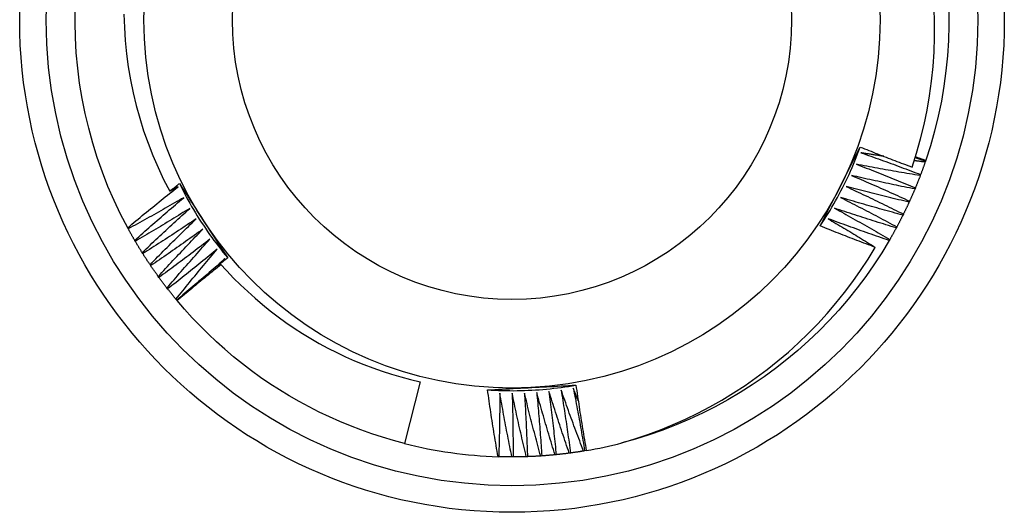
# Model space of a CAD drawing. Header units: inches. Extents: x 15 to 368, y 32 to 178.
# Tile 12 of 84: x 134.347 to 134.697, y 119.478 to 119.653. Entities that reach past the tile are written whole.
import ezdxf

# ---------------------------------------------------------------- set-up
doc = ezdxf.new("R2010")
doc.units = ezdxf.units.IN
doc.header["$MEASUREMENT"] = 0
doc.layers.add('Visible Edges(ANSI)', color=7, linetype='Continuous', lineweight=25)
doc.layers.add('Visible Tangent Edges(ANSI)', color=7, linetype='Continuous', lineweight=25)

msp = doc.modelspace()

# ---------------------------------------------------------------- linework, layer by layer
at = {"layer": 'Visible Edges(ANSI)'}
for p, q in [((134.66943, 119.60252), (134.66929, 119.60213)), ((134.66951, 119.60276), (134.66943, 119.60252)), ((134.66769, 119.5977), (134.66755, 119.59732)), ((134.6658, 119.59294), (134.66564, 119.59257)), ((134.66375, 119.58825), (134.66358, 119.58788)), ((134.66155, 119.58363), (134.66137, 119.58326)), ((134.6592, 119.57908), (134.65901, 119.57872)), ((134.38569, 119.57841), (134.38549, 119.57877)), ((134.38821, 119.57395), (134.388, 119.5743)), ((134.6567, 119.57462), (134.6565, 119.57426)), ((134.39087, 119.56958), (134.39066, 119.56993)), ((134.39368, 119.5653), (134.39345, 119.56564)), ((134.41797, 119.56507), (134.41857, 119.56583)), ((134.41918, 119.56659), (134.42012, 119.56779)), ((134.39663, 119.56112), (134.39639, 119.56145)), ((134.39972, 119.55703), (134.39947, 119.55736)), ((134.40293, 119.55305), (134.40267, 119.55337)), ((134.4031, 119.55285), (134.40293, 119.55305)), ((134.48954, 119.52399), (134.48397, 119.50205)), ((134.54306, 119.49866), (134.54265, 119.49861)), ((134.54812, 119.49943), (134.54772, 119.49936)), ((134.54871, 119.49953), (134.54812, 119.49943)), ((134.51753, 119.49734), (134.51729, 119.49734)), ((134.52265, 119.49727), (134.52224, 119.49726)), ((134.52776, 119.49736), (134.52735, 119.49735)), ((134.53288, 119.49763), (134.53247, 119.4976)), ((134.53798, 119.49806), (134.53757, 119.49802))]:
    msp.add_line(p, q, dxfattribs=at)
at = {"layer": 'Visible Edges(ANSI)', "flags": 128}
for points in [[(134.38549, 119.57877), (134.38298, 119.5836), (134.38065, 119.58851), (134.37849, 119.59351), (134.3765, 119.59857), (134.37469, 119.60371), (134.37307, 119.6089), (134.37162, 119.61415), (134.37036, 119.61944), (134.36929, 119.62478), (134.3684, 119.63015), (134.36771, 119.63554), (134.3672, 119.64096), (134.36688, 119.64639), (134.36675, 119.65183), (134.36681, 119.65728)], [(134.66466, 119.60037), (134.66625, 119.60534), (134.66767, 119.61037), (134.66892, 119.61546), (134.66999, 119.62058), (134.67088, 119.62573), (134.67159, 119.63091), (134.67212, 119.6361), (134.67248, 119.6413), (134.67265, 119.64651), (134.67264, 119.65173), (134.67245, 119.65694)], [(134.67773, 119.65628), (134.67776, 119.65084), (134.6776, 119.6454), (134.67724, 119.63997), (134.6767, 119.63455), (134.67597, 119.62916), (134.67505, 119.6238), (134.67394, 119.61847), (134.67265, 119.61318), (134.67117, 119.60794), (134.66951, 119.60276)], [(134.38417, 119.65471), (134.38432, 119.65002), (134.38462, 119.64534), (134.38509, 119.64067), (134.38571, 119.63601), (134.3865, 119.63138), (134.38744, 119.62679), (134.38853, 119.62223), (134.38978, 119.61772), (134.39118, 119.61326), (134.39274, 119.60884), (134.39444, 119.60448), (134.3963, 119.60018), (134.3983, 119.59595), (134.40045, 119.59178)], [(134.63193, 119.57941), (134.63252, 119.58058), (134.63311, 119.58175), (134.6337, 119.58292), (134.6343, 119.58408), (134.63489, 119.58525), (134.63548, 119.58642), (134.63608, 119.58759), (134.63667, 119.58876), (134.63727, 119.58993), (134.63786, 119.59111), (134.63846, 119.59228), (134.63906, 119.59345), (134.63966, 119.59463), (134.64025, 119.5958), (134.64085, 119.59697), (134.64144, 119.59814), (134.64204, 119.59931), (134.64263, 119.60048), (134.64323, 119.60165), (134.64382, 119.60282), (134.64441, 119.60399), (134.64501, 119.60516), (134.6456, 119.60633), (134.64619, 119.60749)], [(134.63193, 119.57941), (134.63265, 119.58051), (134.63337, 119.58161), (134.63407, 119.58273), (134.63477, 119.58384), (134.63545, 119.58497), (134.63612, 119.5861), (134.63678, 119.58724), (134.63742, 119.58838), (134.63806, 119.58954), (134.63869, 119.59069), (134.6393, 119.59186), (134.6399, 119.59303), (134.64049, 119.5942), (134.64107, 119.59538), (134.64163, 119.59657), (134.64219, 119.59776), (134.64273, 119.59896), (134.64326, 119.60017), (134.64378, 119.60138), (134.64429, 119.60259), (134.64478, 119.60381), (134.64526, 119.60503), (134.64573, 119.60626), (134.64619, 119.60749)], [(134.64619, 119.60749), (134.64696, 119.60719), (134.64772, 119.60688), (134.64849, 119.60658), (134.64926, 119.60627), (134.65002, 119.60597), (134.65079, 119.60567), (134.65156, 119.60536), (134.65233, 119.60506), (134.65309, 119.60476), (134.65386, 119.60446), (134.65463, 119.60417), (134.6554, 119.60387), (134.65617, 119.60357), (134.65694, 119.60328), (134.65771, 119.60298), (134.65848, 119.60269), (134.65925, 119.60239), (134.66002, 119.6021), (134.6608, 119.60181), (134.66157, 119.60152), (134.66234, 119.60123), (134.66311, 119.60094), (134.66388, 119.60065), (134.66466, 119.60037)], [(134.64642, 119.60545), (134.64731, 119.60514), (134.6482, 119.60483), (134.64909, 119.60452), (134.64998, 119.60421), (134.65087, 119.60389), (134.65176, 119.60358), (134.65265, 119.60326), (134.65354, 119.60294), (134.65442, 119.60262), (134.65531, 119.6023), (134.6562, 119.60198), (134.65709, 119.60166), (134.65797, 119.60134), (134.65886, 119.60101), (134.65974, 119.60068), (134.66063, 119.60036), (134.66151, 119.60003), (134.6624, 119.5997), (134.66328, 119.59937), (134.66416, 119.59904), (134.66505, 119.59871), (134.66593, 119.59837), (134.66681, 119.59804), (134.66769, 119.5977)], [(134.65457, 119.60419), (134.65423, 119.60424), (134.65389, 119.60429), (134.65356, 119.60434), (134.65322, 119.60439), (134.65288, 119.60444), (134.65254, 119.6045), (134.6522, 119.60455), (134.65186, 119.6046), (134.65152, 119.60465), (134.65118, 119.6047), (134.65084, 119.60476), (134.6505, 119.60481), (134.65016, 119.60486), (134.64982, 119.60492), (134.64948, 119.60497), (134.64914, 119.60502), (134.6488, 119.60508), (134.64846, 119.60513), (134.64812, 119.60518), (134.64778, 119.60524), (134.64744, 119.60529), (134.6471, 119.60535), (134.64676, 119.6054), (134.64642, 119.60545)], [(134.66577, 119.60377), (134.66592, 119.60372), (134.66607, 119.60366), (134.66622, 119.60361), (134.66638, 119.60356), (134.66653, 119.60351), (134.66668, 119.60346), (134.66683, 119.6034), (134.66699, 119.60335), (134.66714, 119.6033), (134.66729, 119.60325), (134.66745, 119.6032), (134.6676, 119.60314), (134.66775, 119.60309), (134.6679, 119.60304), (134.66806, 119.60299), (134.66821, 119.60294), (134.66836, 119.60288), (134.66851, 119.60283), (134.66867, 119.60278), (134.66882, 119.60273), (134.66897, 119.60267), (134.66912, 119.60262), (134.66927, 119.60257), (134.66943, 119.60252)], [(134.66584, 119.60401), (134.66599, 119.60396), (134.66615, 119.6039), (134.6663, 119.60385), (134.66645, 119.6038), (134.66661, 119.60375), (134.66676, 119.60369), (134.66691, 119.60364), (134.66706, 119.60359), (134.66722, 119.60354), (134.66737, 119.60349), (134.66752, 119.60343), (134.66768, 119.60338), (134.66783, 119.60333), (134.66798, 119.60328), (134.66813, 119.60323), (134.66829, 119.60318), (134.66844, 119.60312), (134.66859, 119.60307), (134.66875, 119.60302), (134.6689, 119.60297), (134.66905, 119.60292), (134.6692, 119.60287), (134.66936, 119.60281), (134.66951, 119.60276)], [(134.6448, 119.60139), (134.64568, 119.60105), (134.64656, 119.60071), (134.64744, 119.60037), (134.64832, 119.60003), (134.64919, 119.59969), (134.65007, 119.59934), (134.65095, 119.599), (134.65183, 119.59865), (134.6527, 119.5983), (134.65358, 119.59795), (134.65445, 119.5976), (134.65533, 119.59725), (134.6562, 119.5969), (134.65708, 119.59654), (134.65795, 119.59619), (134.65883, 119.59583), (134.6597, 119.59547), (134.66057, 119.59512), (134.66145, 119.59476), (134.66232, 119.5944), (134.66319, 119.59404), (134.66406, 119.59367), (134.66493, 119.59331), (134.6658, 119.59294)], [(134.66755, 119.59732), (134.6666, 119.59747), (134.66565, 119.59763), (134.6647, 119.59779), (134.66375, 119.59795), (134.6628, 119.59811), (134.66185, 119.59827), (134.6609, 119.59843), (134.65995, 119.5986), (134.659, 119.59876), (134.65806, 119.59893), (134.65711, 119.5991), (134.65616, 119.59927), (134.65521, 119.59944), (134.65426, 119.59961), (134.65332, 119.59978), (134.65237, 119.59996), (134.65142, 119.60013), (134.65048, 119.60031), (134.64953, 119.60049), (134.64858, 119.60067), (134.64764, 119.60085), (134.64669, 119.60103), (134.64574, 119.60121), (134.6448, 119.60139)], [(134.66929, 119.60213), (134.66913, 119.60215), (134.66897, 119.60217), (134.66881, 119.60219), (134.66865, 119.60221), (134.66848, 119.60224), (134.66832, 119.60226), (134.66816, 119.60228), (134.668, 119.6023), (134.66784, 119.60232), (134.66768, 119.60234), (134.66751, 119.60236), (134.66735, 119.60238), (134.66719, 119.60241), (134.66703, 119.60243), (134.66687, 119.60245), (134.6667, 119.60247), (134.66654, 119.60249), (134.66638, 119.60251), (134.66622, 119.60254), (134.66606, 119.60256), (134.6659, 119.60258), (134.66573, 119.6026), (134.66557, 119.60262), (134.66541, 119.60264)], [(134.66929, 119.60213), (134.66923, 119.60194), (134.66917, 119.60176), (134.6691, 119.60157), (134.66904, 119.60139), (134.66897, 119.6012), (134.66891, 119.60102), (134.66884, 119.60083), (134.66878, 119.60065), (134.66871, 119.60046), (134.66864, 119.60028), (134.66858, 119.60009), (134.66851, 119.59991), (134.66844, 119.59972), (134.66838, 119.59954), (134.66831, 119.59936), (134.66824, 119.59917), (134.66817, 119.59899), (134.66811, 119.5988), (134.66804, 119.59862), (134.66797, 119.59844), (134.6679, 119.59825), (134.66783, 119.59807), (134.66776, 119.59788), (134.66769, 119.5977)], [(134.64304, 119.59739), (134.64391, 119.59702), (134.64478, 119.59665), (134.64564, 119.59628), (134.64651, 119.59591), (134.64738, 119.59554), (134.64824, 119.59516), (134.64911, 119.59479), (134.64997, 119.59441), (134.65084, 119.59404), (134.6517, 119.59366), (134.65257, 119.59328), (134.65343, 119.5929), (134.65429, 119.59252), (134.65516, 119.59214), (134.65602, 119.59175), (134.65688, 119.59137), (134.65774, 119.59098), (134.6586, 119.5906), (134.65946, 119.59021), (134.66032, 119.58982), (134.66118, 119.58943), (134.66204, 119.58904), (134.6629, 119.58864), (134.66375, 119.58825)], [(134.66564, 119.59257), (134.6647, 119.59275), (134.66376, 119.59294), (134.66281, 119.59313), (134.66187, 119.59332), (134.66092, 119.59351), (134.65998, 119.59371), (134.65904, 119.5939), (134.6581, 119.5941), (134.65715, 119.59429), (134.65621, 119.59449), (134.65527, 119.59469), (134.65433, 119.59489), (134.65338, 119.59509), (134.65244, 119.5953), (134.6515, 119.5955), (134.65056, 119.5957), (134.64962, 119.59591), (134.64868, 119.59612), (134.64774, 119.59633), (134.6468, 119.59654), (134.64586, 119.59675), (134.64492, 119.59696), (134.64398, 119.59717), (134.64304, 119.59739)], [(134.66755, 119.59732), (134.66748, 119.59713), (134.66741, 119.59695), (134.66734, 119.59677), (134.66727, 119.59658), (134.66719, 119.5964), (134.66712, 119.59622), (134.66705, 119.59604), (134.66698, 119.59585), (134.66691, 119.59567), (134.66684, 119.59549), (134.66676, 119.59531), (134.66669, 119.59512), (134.66662, 119.59494), (134.66655, 119.59476), (134.66647, 119.59458), (134.6664, 119.5944), (134.66632, 119.59421), (134.66625, 119.59403), (134.66618, 119.59385), (134.6661, 119.59367), (134.66603, 119.59349), (134.66595, 119.59331), (134.66588, 119.59312), (134.6658, 119.59294)], [(134.38549, 119.57877), (134.38623, 119.57938), (134.38697, 119.58), (134.3877, 119.58062), (134.38844, 119.58123), (134.38919, 119.58185), (134.38993, 119.58246), (134.39067, 119.58308), (134.39141, 119.58369), (134.39216, 119.5843), (134.3929, 119.58491), (134.39365, 119.58552), (134.39439, 119.58613), (134.39514, 119.58674), (134.39589, 119.58734), (134.39664, 119.58795), (134.39739, 119.58855), (134.39814, 119.58916), (134.39889, 119.58976), (134.39964, 119.59036), (134.40039, 119.59096), (134.40115, 119.59156), (134.4019, 119.59216), (134.40266, 119.59276), (134.40341, 119.59336)], [(134.40045, 119.59178), (134.40059, 119.59189), (134.40074, 119.592), (134.40088, 119.59211), (134.40102, 119.59223), (134.40117, 119.59234), (134.40131, 119.59245), (134.40145, 119.59257), (134.4016, 119.59268), (134.40174, 119.59279), (134.40188, 119.59291), (134.40203, 119.59302), (134.40217, 119.59313), (134.40231, 119.59324), (134.40246, 119.59336), (134.4026, 119.59347), (134.40274, 119.59358), (134.40289, 119.5937), (134.40303, 119.59381), (134.40317, 119.59392), (134.40332, 119.59403), (134.40346, 119.59415), (134.40361, 119.59426), (134.40375, 119.59437), (134.40389, 119.59448)], [(134.40341, 119.59336), (134.40329, 119.59329), (134.40317, 119.59323), (134.40304, 119.59316), (134.40292, 119.59309), (134.4028, 119.59303), (134.40267, 119.59296), (134.40255, 119.5929), (134.40242, 119.59283), (134.4023, 119.59276), (134.40218, 119.5927), (134.40205, 119.59263), (134.40193, 119.59257), (134.40181, 119.5925), (134.40168, 119.59243), (134.40156, 119.59237), (134.40144, 119.5923), (134.40131, 119.59224), (134.40119, 119.59217), (134.40107, 119.5921), (134.40094, 119.59204), (134.40082, 119.59197), (134.4007, 119.59191), (134.40057, 119.59184), (134.40045, 119.59178)], [(134.40389, 119.59448), (134.40461, 119.59339), (134.40532, 119.59229), (134.40604, 119.5912), (134.40675, 119.5901), (134.40747, 119.589), (134.40818, 119.5879), (134.4089, 119.5868), (134.40962, 119.5857), (134.41033, 119.5846), (134.41105, 119.5835), (134.41177, 119.58239), (134.41249, 119.58129), (134.4132, 119.58018), (134.41392, 119.57908), (134.41464, 119.57798), (134.41536, 119.57688), (134.41607, 119.57578), (134.41679, 119.57468), (134.4175, 119.57358), (134.41822, 119.57248), (134.41893, 119.57138), (134.41965, 119.57028), (134.42037, 119.56919), (134.42108, 119.56809)], [(134.40389, 119.59448), (134.40448, 119.59331), (134.40508, 119.59214), (134.40569, 119.59097), (134.40631, 119.58981), (134.40694, 119.58866), (134.40759, 119.58751), (134.40825, 119.58637), (134.40891, 119.58524), (134.40959, 119.58411), (134.41028, 119.58299), (134.41098, 119.58188), (134.4117, 119.58077), (134.41242, 119.57967), (134.41315, 119.57858), (134.4139, 119.5775), (134.41466, 119.57642), (134.41542, 119.57535), (134.4162, 119.57429), (134.41699, 119.57324), (134.41779, 119.57219), (134.41859, 119.57116), (134.41941, 119.57013), (134.42024, 119.5691), (134.42108, 119.56809)], [(134.64115, 119.59344), (134.64201, 119.59305), (134.64286, 119.59265), (134.64372, 119.59225), (134.64457, 119.59185), (134.64543, 119.59145), (134.64628, 119.59105), (134.64713, 119.59065), (134.64798, 119.59024), (134.64884, 119.58984), (134.64969, 119.58943), (134.65054, 119.58902), (134.65139, 119.58861), (134.65224, 119.58821), (134.65309, 119.58779), (134.65394, 119.58738), (134.65479, 119.58697), (134.65563, 119.58656), (134.65648, 119.58614), (134.65733, 119.58573), (134.65817, 119.58531), (134.65902, 119.58489), (134.65986, 119.58447), (134.66071, 119.58405), (134.66155, 119.58363)], [(134.66358, 119.58788), (134.66265, 119.5881), (134.66171, 119.58832), (134.66077, 119.58854), (134.65984, 119.58876), (134.6589, 119.58898), (134.65796, 119.58921), (134.65703, 119.58943), (134.65609, 119.58966), (134.65516, 119.58989), (134.65422, 119.59011), (134.65328, 119.59034), (134.65235, 119.59058), (134.65142, 119.59081), (134.65048, 119.59104), (134.64955, 119.59128), (134.64861, 119.59151), (134.64768, 119.59175), (134.64675, 119.59199), (134.64581, 119.59223), (134.64488, 119.59247), (134.64395, 119.59271), (134.64302, 119.59295), (134.64208, 119.5932), (134.64115, 119.59344)], [(134.40543, 119.58948), (134.40462, 119.58901), (134.4038, 119.58853), (134.40298, 119.58806), (134.40217, 119.58759), (134.40135, 119.58712), (134.40053, 119.58666), (134.39971, 119.58619), (134.39889, 119.58572), (134.39807, 119.58526), (134.39725, 119.58479), (134.39642, 119.58433), (134.3956, 119.58387), (134.39478, 119.58341), (134.39396, 119.58295), (134.39313, 119.58249), (134.39231, 119.58203), (134.39148, 119.58157), (134.39065, 119.58112), (134.38983, 119.58066), (134.389, 119.58021), (134.38817, 119.57976), (134.38734, 119.57931), (134.38651, 119.57886), (134.38569, 119.57841)], [(134.388, 119.5743), (134.38872, 119.57495), (134.38943, 119.57559), (134.39015, 119.57623), (134.39087, 119.57687), (134.39159, 119.57751), (134.39231, 119.57815), (134.39303, 119.57878), (134.39376, 119.57942), (134.39448, 119.58006), (134.39521, 119.58069), (134.39593, 119.58132), (134.39666, 119.58196), (134.39738, 119.58259), (134.39811, 119.58322), (134.39884, 119.58385), (134.39957, 119.58448), (134.4003, 119.58511), (134.40103, 119.58573), (134.40176, 119.58636), (134.40249, 119.58699), (134.40323, 119.58761), (134.40396, 119.58824), (134.4047, 119.58886), (134.40543, 119.58948)], [(134.63913, 119.58956), (134.63998, 119.58914), (134.64082, 119.58871), (134.64166, 119.58829), (134.6425, 119.58786), (134.64334, 119.58743), (134.64418, 119.587), (134.64502, 119.58657), (134.64586, 119.58614), (134.6467, 119.5857), (134.64753, 119.58527), (134.64837, 119.58484), (134.64921, 119.5844), (134.65004, 119.58396), (134.65088, 119.58352), (134.65171, 119.58308), (134.65255, 119.58264), (134.65338, 119.5822), (134.65421, 119.58176), (134.65505, 119.58132), (134.65588, 119.58087), (134.65671, 119.58043), (134.65754, 119.57998), (134.65837, 119.57953), (134.6592, 119.57908)], [(134.66137, 119.58326), (134.66044, 119.58351), (134.65951, 119.58376), (134.65858, 119.58401), (134.65765, 119.58427), (134.65673, 119.58452), (134.6558, 119.58477), (134.65487, 119.58503), (134.65394, 119.58529), (134.65301, 119.58555), (134.65209, 119.58581), (134.65116, 119.58607), (134.65023, 119.58633), (134.64931, 119.58659), (134.64838, 119.58685), (134.64745, 119.58712), (134.64653, 119.58739), (134.6456, 119.58765), (134.64468, 119.58792), (134.64375, 119.58819), (134.64283, 119.58846), (134.6419, 119.58874), (134.64098, 119.58901), (134.64006, 119.58929), (134.63913, 119.58956)], [(134.66564, 119.59257), (134.66557, 119.59238), (134.66549, 119.5922), (134.66541, 119.59202), (134.66534, 119.59184), (134.66526, 119.59166), (134.66518, 119.59148), (134.66511, 119.5913), (134.66503, 119.59112), (134.66495, 119.59094), (134.66487, 119.59076), (134.66479, 119.59058), (134.66472, 119.5904), (134.66464, 119.59022), (134.66456, 119.59004), (134.66448, 119.58986), (134.6644, 119.58968), (134.66432, 119.5895), (134.66424, 119.58932), (134.66416, 119.58915), (134.66408, 119.58897), (134.664, 119.58879), (134.66392, 119.58861), (134.66384, 119.58843), (134.66375, 119.58825)], [(134.66358, 119.58788), (134.6635, 119.5877), (134.66342, 119.58752), (134.66334, 119.58734), (134.66325, 119.58717), (134.66317, 119.58699), (134.66309, 119.58681), (134.66301, 119.58663), (134.66292, 119.58646), (134.66284, 119.58628), (134.66275, 119.5861), (134.66267, 119.58592), (134.66259, 119.58575), (134.6625, 119.58557), (134.66242, 119.58539), (134.66233, 119.58522), (134.66225, 119.58504), (134.66216, 119.58486), (134.66207, 119.58469), (134.66199, 119.58451), (134.6619, 119.58433), (134.66182, 119.58416), (134.66173, 119.58398), (134.66164, 119.58381), (134.66155, 119.58363)], [(134.40758, 119.58567), (134.40678, 119.58517), (134.40598, 119.58467), (134.40518, 119.58417), (134.40438, 119.58368), (134.40357, 119.58318), (134.40277, 119.58269), (134.40197, 119.58219), (134.40116, 119.5817), (134.40036, 119.58121), (134.39955, 119.58072), (134.39875, 119.58023), (134.39794, 119.57974), (134.39713, 119.57925), (134.39632, 119.57876), (134.39551, 119.57828), (134.39471, 119.57779), (134.3939, 119.57731), (134.39308, 119.57683), (134.39227, 119.57634), (134.39146, 119.57586), (134.39065, 119.57538), (134.38984, 119.57491), (134.38902, 119.57443), (134.38821, 119.57395)], [(134.39066, 119.56993), (134.39135, 119.57059), (134.39205, 119.57126), (134.39274, 119.57192), (134.39344, 119.57259), (134.39414, 119.57325), (134.39484, 119.57391), (134.39554, 119.57457), (134.39624, 119.57523), (134.39694, 119.57589), (134.39765, 119.57655), (134.39835, 119.5772), (134.39906, 119.57786), (134.39976, 119.57852), (134.40047, 119.57917), (134.40117, 119.57982), (134.40188, 119.58048), (134.40259, 119.58113), (134.4033, 119.58178), (134.40401, 119.58243), (134.40472, 119.58308), (134.40544, 119.58373), (134.40615, 119.58438), (134.40686, 119.58502), (134.40758, 119.58567)], [(134.63699, 119.58575), (134.63782, 119.5853), (134.63865, 119.58484), (134.63947, 119.58439), (134.6403, 119.58394), (134.64112, 119.58348), (134.64195, 119.58302), (134.64277, 119.58256), (134.6436, 119.58211), (134.64442, 119.58165), (134.64524, 119.58118), (134.64607, 119.58072), (134.64689, 119.58026), (134.64771, 119.57979), (134.64853, 119.57933), (134.64935, 119.57886), (134.65017, 119.57839), (134.65099, 119.57793), (134.65181, 119.57746), (134.65262, 119.57698), (134.65344, 119.57651), (134.65426, 119.57604), (134.65507, 119.57557), (134.65589, 119.57509), (134.6567, 119.57462)], [(134.65901, 119.57872), (134.65809, 119.579), (134.65717, 119.57928), (134.65625, 119.57956), (134.65533, 119.57985), (134.65441, 119.58013), (134.65349, 119.58042), (134.65257, 119.5807), (134.65165, 119.58099), (134.65073, 119.58128), (134.64981, 119.58157), (134.64889, 119.58186), (134.64798, 119.58215), (134.64706, 119.58244), (134.64614, 119.58274), (134.64522, 119.58304), (134.64431, 119.58333), (134.64339, 119.58363), (134.64248, 119.58393), (134.64156, 119.58423), (134.64065, 119.58453), (134.63973, 119.58483), (134.63882, 119.58514), (134.6379, 119.58544), (134.63699, 119.58575)], [(134.66137, 119.58326), (134.66128, 119.58309), (134.6612, 119.58291), (134.66111, 119.58274), (134.66102, 119.58256), (134.66093, 119.58239), (134.66084, 119.58221), (134.66075, 119.58204), (134.66066, 119.58186), (134.66057, 119.58169), (134.66048, 119.58151), (134.66039, 119.58134), (134.6603, 119.58116), (134.66021, 119.58099), (134.66012, 119.58082), (134.66003, 119.58064), (134.65994, 119.58047), (134.65985, 119.58029), (134.65976, 119.58012), (134.65967, 119.57995), (134.65957, 119.57977), (134.65948, 119.5796), (134.65939, 119.57943), (134.6593, 119.57926), (134.6592, 119.57908)], [(134.40985, 119.58193), (134.40907, 119.58141), (134.40828, 119.58088), (134.4075, 119.58036), (134.40671, 119.57983), (134.40593, 119.57931), (134.40514, 119.57879), (134.40436, 119.57827), (134.40357, 119.57775), (134.40278, 119.57723), (134.40199, 119.57672), (134.4012, 119.5762), (134.40041, 119.57569), (134.39962, 119.57517), (134.39883, 119.57466), (134.39804, 119.57415), (134.39724, 119.57364), (134.39645, 119.57313), (134.39565, 119.57262), (134.39486, 119.57211), (134.39406, 119.5716), (134.39327, 119.57109), (134.39247, 119.57059), (134.39167, 119.57009), (134.39087, 119.56958)], [(134.39345, 119.56564), (134.39413, 119.56633), (134.3948, 119.56702), (134.39548, 119.5677), (134.39615, 119.56839), (134.39683, 119.56907), (134.3975, 119.56976), (134.39818, 119.57044), (134.39886, 119.57112), (134.39954, 119.57181), (134.40022, 119.57249), (134.4009, 119.57317), (134.40159, 119.57385), (134.40227, 119.57452), (134.40296, 119.5752), (134.40364, 119.57588), (134.40433, 119.57655), (134.40501, 119.57723), (134.4057, 119.5779), (134.40639, 119.57858), (134.40708, 119.57925), (134.40777, 119.57992), (134.40846, 119.58059), (134.40916, 119.58126), (134.40985, 119.58193)], [(134.65155, 119.57181), (134.65072, 119.57211), (134.6499, 119.57242), (134.64908, 119.57273), (134.64826, 119.57304), (134.64744, 119.57335), (134.64662, 119.57366), (134.6458, 119.57397), (134.64498, 119.57428), (134.64416, 119.5746), (134.64335, 119.57491), (134.64253, 119.57523), (134.64171, 119.57554), (134.64089, 119.57586), (134.64008, 119.57618), (134.63926, 119.5765), (134.63844, 119.57682), (134.63763, 119.57714), (134.63681, 119.57746), (134.636, 119.57778), (134.63518, 119.57811), (134.63437, 119.57843), (134.63355, 119.57876), (134.63274, 119.57909), (134.63193, 119.57941)], [(134.63472, 119.58201), (134.63543, 119.58159), (134.63613, 119.58118), (134.63684, 119.58076), (134.63754, 119.58034), (134.63825, 119.57992), (134.63895, 119.5795), (134.63966, 119.57908), (134.64036, 119.57866), (134.64106, 119.57824), (134.64176, 119.57781), (134.64246, 119.57739), (134.64317, 119.57697), (134.64387, 119.57654), (134.64457, 119.57611), (134.64527, 119.57569), (134.64597, 119.57526), (134.64667, 119.57483), (134.64736, 119.5744), (134.64806, 119.57397), (134.64876, 119.57354), (134.64946, 119.57311), (134.65015, 119.57268), (134.65085, 119.57224), (134.65155, 119.57181)], [(134.6565, 119.57426), (134.65559, 119.57457), (134.65467, 119.57488), (134.65376, 119.57519), (134.65285, 119.57551), (134.65194, 119.57582), (134.65103, 119.57614), (134.65012, 119.57645), (134.64922, 119.57677), (134.64831, 119.57709), (134.6474, 119.57741), (134.64649, 119.57773), (134.64558, 119.57805), (134.64468, 119.57838), (134.64377, 119.5787), (134.64286, 119.57903), (134.64196, 119.57935), (134.64105, 119.57968), (134.64015, 119.58001), (134.63924, 119.58034), (134.63834, 119.58067), (134.63743, 119.581), (134.63653, 119.58134), (134.63563, 119.58167), (134.63472, 119.58201)], [(134.388, 119.5743), (134.3879, 119.57447), (134.3878, 119.57464), (134.3877, 119.57481), (134.38761, 119.57498), (134.38751, 119.57515), (134.38741, 119.57532), (134.38731, 119.57549), (134.38721, 119.57566), (134.38712, 119.57583), (134.38702, 119.57601), (134.38692, 119.57618), (134.38683, 119.57635), (134.38673, 119.57652), (134.38663, 119.57669), (134.38654, 119.57686), (134.38644, 119.57703), (134.38635, 119.5772), (134.38625, 119.57737), (134.38616, 119.57755), (134.38606, 119.57772), (134.38597, 119.57789), (134.38587, 119.57806), (134.38578, 119.57823), (134.38569, 119.57841)], [(134.41224, 119.57827), (134.41148, 119.57772), (134.41071, 119.57717), (134.40994, 119.57662), (134.40918, 119.57607), (134.40841, 119.57552), (134.40764, 119.57498), (134.40687, 119.57443), (134.4061, 119.57389), (134.40533, 119.57334), (134.40456, 119.5728), (134.40379, 119.57226), (134.40301, 119.57172), (134.40224, 119.57118), (134.40147, 119.57064), (134.40069, 119.5701), (134.39991, 119.56956), (134.39914, 119.56903), (134.39836, 119.56849), (134.39758, 119.56796), (134.3968, 119.56743), (134.39603, 119.56689), (134.39525, 119.56636), (134.39446, 119.56583), (134.39368, 119.5653)], [(134.39639, 119.56145), (134.39704, 119.56216), (134.39769, 119.56287), (134.39834, 119.56358), (134.399, 119.56428), (134.39965, 119.56499), (134.4003, 119.5657), (134.40096, 119.5664), (134.40162, 119.56711), (134.40227, 119.56781), (134.40293, 119.56851), (134.40359, 119.56922), (134.40425, 119.56992), (134.40491, 119.57062), (134.40557, 119.57132), (134.40624, 119.57202), (134.4069, 119.57271), (134.40756, 119.57341), (134.40823, 119.57411), (134.4089, 119.5748), (134.40956, 119.5755), (134.41023, 119.57619), (134.4109, 119.57689), (134.41157, 119.57758), (134.41224, 119.57827)], [(134.65901, 119.57872), (134.65891, 119.57855), (134.65882, 119.57838), (134.65873, 119.5782), (134.65863, 119.57803), (134.65854, 119.57786), (134.65844, 119.57769), (134.65835, 119.57752), (134.65825, 119.57735), (134.65816, 119.57717), (134.65806, 119.577), (134.65797, 119.57683), (134.65787, 119.57666), (134.65778, 119.57649), (134.65768, 119.57632), (134.65758, 119.57615), (134.65749, 119.57598), (134.65739, 119.57581), (134.65729, 119.57564), (134.65719, 119.57546), (134.6571, 119.57529), (134.657, 119.57512), (134.6569, 119.57495), (134.6568, 119.57478), (134.6567, 119.57462)], [(134.39066, 119.56993), (134.39055, 119.57009), (134.39045, 119.57026), (134.39034, 119.57043), (134.39024, 119.57059), (134.39014, 119.57076), (134.39003, 119.57093), (134.38993, 119.57109), (134.38983, 119.57126), (134.38972, 119.57143), (134.38962, 119.5716), (134.38952, 119.57176), (134.38942, 119.57193), (134.38931, 119.5721), (134.38921, 119.57227), (134.38911, 119.57243), (134.38901, 119.5726), (134.38891, 119.57277), (134.38881, 119.57294), (134.38871, 119.57311), (134.38861, 119.57328), (134.38851, 119.57344), (134.38841, 119.57361), (134.38831, 119.57378), (134.38821, 119.57395)], [(134.41475, 119.57469), (134.41401, 119.57411), (134.41326, 119.57354), (134.41251, 119.57296), (134.41176, 119.57239), (134.41101, 119.57182), (134.41026, 119.57125), (134.40951, 119.57067), (134.40876, 119.57011), (134.40801, 119.56954), (134.40725, 119.56897), (134.4065, 119.5684), (134.40575, 119.56784), (134.40499, 119.56727), (134.40423, 119.56671), (134.40348, 119.56614), (134.40272, 119.56558), (134.40196, 119.56502), (134.4012, 119.56446), (134.40044, 119.5639), (134.39968, 119.56334), (134.39892, 119.56278), (134.39816, 119.56223), (134.3974, 119.56167), (134.39663, 119.56112)], [(134.39947, 119.55736), (134.40009, 119.55809), (134.40072, 119.55882), (134.40135, 119.55955), (134.40198, 119.56028), (134.40261, 119.561), (134.40324, 119.56173), (134.40387, 119.56246), (134.4045, 119.56318), (134.40514, 119.56391), (134.40577, 119.56463), (134.40641, 119.56536), (134.40704, 119.56608), (134.40768, 119.5668), (134.40832, 119.56752), (134.40896, 119.56824), (134.4096, 119.56896), (134.41024, 119.56968), (134.41088, 119.5704), (134.41152, 119.57111), (134.41217, 119.57183), (134.41281, 119.57255), (134.41346, 119.57326), (134.41411, 119.57398), (134.41475, 119.57469)], [(134.6565, 119.57426), (134.65385, 119.5699), (134.65106, 119.56563), (134.64813, 119.56145), (134.64506, 119.55736), (134.64187, 119.55339), (134.63854, 119.54951), (134.63509, 119.54575), (134.63152, 119.54211), (134.62783, 119.53858), (134.62402, 119.53518), (134.62011, 119.53191), (134.61609, 119.52876), (134.61197, 119.52575), (134.60775, 119.52287), (134.60344, 119.52014), (134.59905, 119.51754), (134.59457, 119.5151), (134.59001, 119.5128), (134.58538, 119.51065), (134.58068, 119.50866), (134.57592, 119.50682), (134.5711, 119.50513), (134.56623, 119.50361), (134.56131, 119.50225)], [(134.39345, 119.56564), (134.39334, 119.5658), (134.39323, 119.56597), (134.39312, 119.56613), (134.39302, 119.56629), (134.39291, 119.56646), (134.3928, 119.56662), (134.39269, 119.56678), (134.39258, 119.56695), (134.39247, 119.56711), (134.39236, 119.56727), (134.39226, 119.56744), (134.39215, 119.5676), (134.39204, 119.56777), (134.39193, 119.56793), (134.39183, 119.5681), (134.39172, 119.56826), (134.39161, 119.56842), (134.39151, 119.56859), (134.3914, 119.56875), (134.3913, 119.56892), (134.39119, 119.56909), (134.39108, 119.56925), (134.39098, 119.56942), (134.39087, 119.56958)], [(134.41738, 119.57119), (134.41665, 119.57059), (134.41593, 119.56999), (134.4152, 119.56939), (134.41447, 119.5688), (134.41374, 119.5682), (134.41301, 119.5676), (134.41228, 119.56701), (134.41154, 119.56641), (134.41081, 119.56582), (134.41008, 119.56523), (134.40934, 119.56464), (134.40861, 119.56405), (134.40787, 119.56346), (134.40713, 119.56287), (134.40639, 119.56228), (134.40565, 119.56169), (134.40492, 119.56111), (134.40417, 119.56052), (134.40343, 119.55994), (134.40269, 119.55936), (134.40195, 119.55877), (134.40121, 119.55819), (134.40046, 119.55761), (134.39972, 119.55703)], [(134.40267, 119.55337), (134.40327, 119.55412), (134.40388, 119.55487), (134.40448, 119.55562), (134.40509, 119.55637), (134.40569, 119.55711), (134.4063, 119.55786), (134.40691, 119.55861), (134.40751, 119.55936), (134.40812, 119.5601), (134.40873, 119.56085), (134.40935, 119.56159), (134.40996, 119.56233), (134.41057, 119.56308), (134.41119, 119.56382), (134.4118, 119.56456), (134.41242, 119.5653), (134.41303, 119.56604), (134.41365, 119.56678), (134.41427, 119.56751), (134.41489, 119.56825), (134.41551, 119.56899), (134.41614, 119.56972), (134.41676, 119.57046), (134.41738, 119.57119)], [(134.56131, 119.50225), (134.56596, 119.50366), (134.57056, 119.50521), (134.57511, 119.50691), (134.57961, 119.50875), (134.58404, 119.51073), (134.58842, 119.51285), (134.59272, 119.51511), (134.59696, 119.5175), (134.60113, 119.52003), (134.60521, 119.52269), (134.60921, 119.52548), (134.61311, 119.52838), (134.61691, 119.53141), (134.62061, 119.53455), (134.62421, 119.53781), (134.62771, 119.54117), (134.6311, 119.54465), (134.63438, 119.54824), (134.63754, 119.55193), (134.64059, 119.55572), (134.64352, 119.55961), (134.64633, 119.56359), (134.649, 119.56766), (134.65155, 119.57181)], [(134.39639, 119.56145), (134.39628, 119.56161), (134.39616, 119.56177), (134.39605, 119.56193), (134.39593, 119.56209), (134.39582, 119.56225), (134.3957, 119.5624), (134.39559, 119.56256), (134.39548, 119.56272), (134.39536, 119.56288), (134.39525, 119.56304), (134.39514, 119.56321), (134.39502, 119.56337), (134.39491, 119.56353), (134.3948, 119.56369), (134.39469, 119.56385), (134.39457, 119.56401), (134.39446, 119.56417), (134.39435, 119.56433), (134.39424, 119.56449), (134.39413, 119.56465), (134.39402, 119.56482), (134.3939, 119.56498), (134.39379, 119.56514), (134.39368, 119.5653)], [(134.42012, 119.56779), (134.41942, 119.56716), (134.41871, 119.56654), (134.418, 119.56592), (134.41729, 119.56529), (134.41658, 119.56467), (134.41587, 119.56405), (134.41516, 119.56343), (134.41445, 119.56282), (134.41373, 119.5622), (134.41302, 119.56158), (134.4123, 119.56097), (134.41159, 119.56035), (134.41087, 119.55974), (134.41015, 119.55913), (134.40943, 119.55852), (134.40872, 119.55791), (134.408, 119.5573), (134.40728, 119.55669), (134.40655, 119.55608), (134.40583, 119.55547), (134.40511, 119.55487), (134.40438, 119.55426), (134.40366, 119.55366), (134.40293, 119.55305)], [(134.41872, 119.56566), (134.41806, 119.56514), (134.41741, 119.56461), (134.41675, 119.56409), (134.41609, 119.56356), (134.41544, 119.56303), (134.41478, 119.5625), (134.41413, 119.56197), (134.41348, 119.56144), (134.41282, 119.56091), (134.41217, 119.56038), (134.41152, 119.55985), (134.41087, 119.55931), (134.41022, 119.55878), (134.40957, 119.55824), (134.40892, 119.55771), (134.40827, 119.55717), (134.40762, 119.55663), (134.40697, 119.5561), (134.40633, 119.55556), (134.40568, 119.55502), (134.40503, 119.55448), (134.40439, 119.55394), (134.40375, 119.5534), (134.4031, 119.55285)], [(134.42108, 119.56809), (134.42097, 119.568), (134.42086, 119.56792), (134.42075, 119.56783), (134.42064, 119.56774), (134.42053, 119.56766), (134.42042, 119.56757), (134.42031, 119.56748), (134.42019, 119.56739), (134.42008, 119.56731), (134.41997, 119.56722), (134.41986, 119.56713), (134.41975, 119.56705), (134.41964, 119.56696), (134.41953, 119.56687), (134.41942, 119.56678), (134.41931, 119.5667), (134.4192, 119.56661), (134.41909, 119.56652), (134.41898, 119.56643), (134.41887, 119.56635), (134.41876, 119.56626), (134.41865, 119.56617), (134.41853, 119.56608), (134.41842, 119.566)], [(134.41842, 119.566), (134.42077, 119.56342), (134.42318, 119.5609), (134.42566, 119.55844), (134.4282, 119.55605), (134.43081, 119.55372), (134.43348, 119.55145), (134.4362, 119.54926), (134.43899, 119.54714), (134.44183, 119.54509), (134.44472, 119.54311), (134.44766, 119.54121), (134.45065, 119.53939), (134.45368, 119.53765), (134.45676, 119.53599), (134.45988, 119.53441), (134.46305, 119.53291), (134.46625, 119.53149), (134.46949, 119.53016), (134.47276, 119.52891), (134.47606, 119.52775), (134.47939, 119.52668), (134.48275, 119.5257), (134.48613, 119.5248), (134.48954, 119.52399)], [(134.39947, 119.55736), (134.39934, 119.55751), (134.39922, 119.55767), (134.3991, 119.55782), (134.39899, 119.55798), (134.39887, 119.55813), (134.39875, 119.55829), (134.39863, 119.55844), (134.39851, 119.5586), (134.39839, 119.55876), (134.39827, 119.55891), (134.39815, 119.55907), (134.39803, 119.55923), (134.39792, 119.55938), (134.3978, 119.55954), (134.39768, 119.5597), (134.39756, 119.55985), (134.39745, 119.56001), (134.39733, 119.56017), (134.39721, 119.56033), (134.3971, 119.56049), (134.39698, 119.56064), (134.39686, 119.5608), (134.39675, 119.56096), (134.39663, 119.56112)], [(134.40267, 119.55337), (134.40255, 119.55352), (134.40242, 119.55367), (134.4023, 119.55382), (134.40217, 119.55397), (134.40205, 119.55412), (134.40192, 119.55427), (134.4018, 119.55443), (134.40167, 119.55458), (134.40155, 119.55473), (134.40143, 119.55488), (134.4013, 119.55504), (134.40118, 119.55519), (134.40106, 119.55534), (134.40093, 119.55549), (134.40081, 119.55565), (134.40069, 119.5558), (134.40057, 119.55595), (134.40045, 119.55611), (134.40032, 119.55626), (134.4002, 119.55642), (134.40008, 119.55657), (134.39996, 119.55672), (134.39984, 119.55688), (134.39972, 119.55703)], [(134.48397, 119.50205), (134.48006, 119.5031), (134.47618, 119.50425), (134.47233, 119.5055), (134.46852, 119.50685), (134.46475, 119.50829), (134.46101, 119.50984), (134.45731, 119.51148), (134.45366, 119.51321), (134.45005, 119.51505), (134.4465, 119.51697), (134.44299, 119.51899), (134.43954, 119.52109), (134.43614, 119.52329), (134.4328, 119.52557), (134.42953, 119.52794), (134.42631, 119.53039), (134.42316, 119.53293), (134.42008, 119.53555), (134.41706, 119.53825), (134.41412, 119.54102), (134.41125, 119.54387), (134.40846, 119.54679), (134.40574, 119.54979), (134.4031, 119.55285)], [(134.51356, 119.52112), (134.51487, 119.52119), (134.51617, 119.52126), (134.51748, 119.52133), (134.51879, 119.52141), (134.5201, 119.52148), (134.52141, 119.52155), (134.52272, 119.52162), (134.52403, 119.52169), (134.52534, 119.52176), (134.52665, 119.52183), (134.52797, 119.5219), (134.52928, 119.52197), (134.5306, 119.52203), (134.53191, 119.5221), (134.53323, 119.52217), (134.53454, 119.52224), (134.53585, 119.52231), (134.53716, 119.52238), (134.53847, 119.52245), (134.53978, 119.52253), (134.54109, 119.5226), (134.5424, 119.52267), (134.5437, 119.52274), (134.54501, 119.52281)], [(134.51356, 119.52112), (134.51487, 119.52104), (134.51619, 119.52097), (134.5175, 119.52092), (134.51882, 119.52088), (134.52013, 119.52085), (134.52145, 119.52084), (134.52276, 119.52083), (134.52408, 119.52085), (134.52539, 119.52087), (134.52671, 119.52091), (134.52802, 119.52096), (134.52934, 119.52102), (134.53065, 119.5211), (134.53196, 119.52119), (134.53327, 119.52129), (134.53458, 119.52141), (134.53589, 119.52154), (134.5372, 119.52168), (134.53851, 119.52184), (134.53981, 119.52201), (134.54111, 119.52219), (134.54241, 119.52238), (134.54371, 119.52259), (134.54501, 119.52281)], [(134.54501, 119.52281), (134.54515, 119.52184), (134.54529, 119.52087), (134.54543, 119.51989), (134.54558, 119.51892), (134.54572, 119.51795), (134.54587, 119.51698), (134.54601, 119.51601), (134.54616, 119.51504), (134.54631, 119.51407), (134.54646, 119.5131), (134.54662, 119.51212), (134.54677, 119.51115), (134.54692, 119.51019), (134.54708, 119.50922), (134.54724, 119.50825), (134.5474, 119.50728), (134.54756, 119.50631), (134.54772, 119.50534), (134.54788, 119.50437), (134.54805, 119.5034), (134.54821, 119.50243), (134.54838, 119.50147), (134.54855, 119.5005), (134.54871, 119.49953)], [(134.51729, 119.49734), (134.51712, 119.49833), (134.51695, 119.49932), (134.51679, 119.50031), (134.51662, 119.5013), (134.51645, 119.50229), (134.51629, 119.50328), (134.51613, 119.50427), (134.51597, 119.50526), (134.51581, 119.50625), (134.51565, 119.50724), (134.51549, 119.50823), (134.51533, 119.50922), (134.51518, 119.51021), (134.51502, 119.5112), (134.51487, 119.51219), (134.51472, 119.51318), (134.51457, 119.51417), (134.51442, 119.51517), (134.51428, 119.51616), (134.51413, 119.51715), (134.51399, 119.51814), (134.51384, 119.51913), (134.5137, 119.52013), (134.51356, 119.52112)], [(134.51793, 119.51997), (134.51793, 119.51903), (134.51793, 119.51809), (134.51792, 119.51714), (134.51791, 119.5162), (134.51791, 119.51526), (134.5179, 119.51431), (134.51789, 119.51337), (134.51787, 119.51243), (134.51786, 119.51149), (134.51785, 119.51054), (134.51783, 119.5096), (134.51782, 119.50866), (134.5178, 119.50771), (134.51778, 119.50677), (134.51776, 119.50583), (134.51774, 119.50488), (134.51772, 119.50394), (134.51769, 119.503), (134.51767, 119.50205), (134.51764, 119.50111), (134.51762, 119.50017), (134.51759, 119.49922), (134.51756, 119.49828), (134.51753, 119.49734)], [(134.52224, 119.49726), (134.52204, 119.49821), (134.52185, 119.49915), (134.52166, 119.50009), (134.52147, 119.50104), (134.52128, 119.50198), (134.5211, 119.50293), (134.52091, 119.50387), (134.52073, 119.50482), (134.52054, 119.50576), (134.52036, 119.50671), (134.52018, 119.50765), (134.52, 119.5086), (134.51982, 119.50955), (134.51964, 119.51049), (134.51947, 119.51144), (134.51929, 119.51239), (134.51912, 119.51333), (134.51895, 119.51428), (134.51877, 119.51523), (134.5186, 119.51618), (134.51843, 119.51713), (134.51827, 119.51808), (134.5181, 119.51902), (134.51793, 119.51997)], [(134.52231, 119.5199), (134.52234, 119.51896), (134.52236, 119.51802), (134.52239, 119.51707), (134.52241, 119.51613), (134.52243, 119.51519), (134.52246, 119.51425), (134.52248, 119.5133), (134.5225, 119.51236), (134.52251, 119.51142), (134.52253, 119.51047), (134.52255, 119.50953), (134.52256, 119.50859), (134.52258, 119.50764), (134.52259, 119.5067), (134.5226, 119.50576), (134.52261, 119.50481), (134.52262, 119.50387), (134.52263, 119.50293), (134.52263, 119.50198), (134.52264, 119.50104), (134.52264, 119.5001), (134.52264, 119.49915), (134.52265, 119.49821), (134.52265, 119.49727)], [(134.52735, 119.49735), (134.52713, 119.49828), (134.52691, 119.49922), (134.52669, 119.50016), (134.52647, 119.50109), (134.52625, 119.50203), (134.52603, 119.50297), (134.52581, 119.50391), (134.5256, 119.50485), (134.52538, 119.50579), (134.52517, 119.50672), (134.52496, 119.50766), (134.52475, 119.5086), (134.52454, 119.50954), (134.52433, 119.51048), (134.52412, 119.51142), (134.52391, 119.51237), (134.52371, 119.51331), (134.52351, 119.51425), (134.5233, 119.51519), (134.5231, 119.51613), (134.5229, 119.51707), (134.5227, 119.51802), (134.5225, 119.51896), (134.52231, 119.5199)], [(134.52668, 119.51998), (134.52674, 119.51903), (134.5268, 119.51809), (134.52685, 119.51715), (134.52691, 119.51621), (134.52696, 119.51527), (134.52702, 119.51433), (134.52707, 119.51339), (134.52712, 119.51244), (134.52717, 119.5115), (134.52722, 119.51056), (134.52726, 119.50962), (134.52731, 119.50868), (134.52735, 119.50773), (134.5274, 119.50679), (134.52744, 119.50585), (134.52748, 119.50491), (134.52752, 119.50396), (134.52756, 119.50302), (134.52759, 119.50208), (134.52763, 119.50113), (134.52767, 119.50019), (134.5277, 119.49925), (134.52773, 119.49831), (134.52776, 119.49736)], [(134.53247, 119.4976), (134.53221, 119.49853), (134.53196, 119.49946), (134.53171, 119.50039), (134.53146, 119.50132), (134.53121, 119.50225), (134.53096, 119.50318), (134.53071, 119.50411), (134.53046, 119.50504), (134.53022, 119.50597), (134.52997, 119.5069), (134.52973, 119.50783), (134.52949, 119.50876), (134.52925, 119.5097), (134.52901, 119.51063), (134.52877, 119.51156), (134.52854, 119.5125), (134.5283, 119.51343), (134.52806, 119.51436), (134.52783, 119.5153), (134.5276, 119.51623), (134.52737, 119.51717), (134.52714, 119.5181), (134.52691, 119.51904), (134.52668, 119.51998)], [(134.53105, 119.52019), (134.53114, 119.51925), (134.53123, 119.51832), (134.53131, 119.51738), (134.5314, 119.51644), (134.53149, 119.5155), (134.53157, 119.51456), (134.53165, 119.51362), (134.53173, 119.51268), (134.53181, 119.51174), (134.53189, 119.5108), (134.53197, 119.50986), (134.53205, 119.50892), (134.53212, 119.50798), (134.5322, 119.50704), (134.53227, 119.5061), (134.53234, 119.50516), (134.53241, 119.50422), (134.53248, 119.50328), (134.53255, 119.50233), (134.53262, 119.50139), (134.53269, 119.50045), (134.53275, 119.49951), (134.53281, 119.49857), (134.53288, 119.49763)], [(134.53757, 119.49802), (134.53728, 119.49894), (134.537, 119.49986), (134.53672, 119.50078), (134.53644, 119.5017), (134.53616, 119.50262), (134.53588, 119.50354), (134.5356, 119.50446), (134.53532, 119.50539), (134.53505, 119.50631), (134.53477, 119.50723), (134.5345, 119.50816), (134.53423, 119.50908), (134.53396, 119.51), (134.53369, 119.51093), (134.53342, 119.51185), (134.53315, 119.51278), (134.53288, 119.5137), (134.53262, 119.51463), (134.53235, 119.51556), (134.53209, 119.51648), (134.53183, 119.51741), (134.53157, 119.51834), (134.53131, 119.51927), (134.53105, 119.52019)], [(134.53541, 119.52055), (134.53553, 119.51962), (134.53565, 119.51868), (134.53577, 119.51775), (134.53588, 119.51681), (134.536, 119.51588), (134.53611, 119.51494), (134.53623, 119.514), (134.53634, 119.51307), (134.53645, 119.51213), (134.53656, 119.51119), (134.53667, 119.51026), (134.53678, 119.50932), (134.53688, 119.50838), (134.53699, 119.50744), (134.53709, 119.50651), (134.5372, 119.50557), (134.5373, 119.50463), (134.5374, 119.50369), (134.5375, 119.50275), (134.5376, 119.50182), (134.53769, 119.50088), (134.53779, 119.49994), (134.53788, 119.499), (134.53798, 119.49806)], [(134.54265, 119.49861), (134.54234, 119.49952), (134.54203, 119.50043), (134.54171, 119.50134), (134.5414, 119.50225), (134.54109, 119.50316), (134.54078, 119.50407), (134.54047, 119.50498), (134.54017, 119.5059), (134.53986, 119.50681), (134.53956, 119.50772), (134.53925, 119.50864), (134.53895, 119.50955), (134.53865, 119.51047), (134.53835, 119.51138), (134.53805, 119.5123), (134.53775, 119.51321), (134.53745, 119.51413), (134.53716, 119.51505), (134.53686, 119.51596), (134.53657, 119.51688), (134.53628, 119.5178), (134.53599, 119.51872), (134.5357, 119.51964), (134.53541, 119.52055)], [(134.53975, 119.52106), (134.5399, 119.52013), (134.54005, 119.5192), (134.5402, 119.51827), (134.54035, 119.51733), (134.5405, 119.5164), (134.54064, 119.51547), (134.54079, 119.51454), (134.54093, 119.51361), (134.54107, 119.51267), (134.54121, 119.51174), (134.54135, 119.51081), (134.54149, 119.50988), (134.54163, 119.50894), (134.54176, 119.50801), (134.5419, 119.50707), (134.54203, 119.50614), (134.54217, 119.50521), (134.5423, 119.50427), (134.54243, 119.50334), (134.54256, 119.5024), (134.54268, 119.50147), (134.54281, 119.50053), (134.54294, 119.4996), (134.54306, 119.49866)], [(134.54772, 119.49936), (134.54737, 119.50026), (134.54703, 119.50116), (134.54669, 119.50206), (134.54635, 119.50296), (134.546, 119.50386), (134.54567, 119.50476), (134.54533, 119.50566), (134.54499, 119.50657), (134.54466, 119.50747), (134.54432, 119.50837), (134.54399, 119.50927), (134.54365, 119.51018), (134.54332, 119.51108), (134.54299, 119.51199), (134.54266, 119.51289), (134.54234, 119.5138), (134.54201, 119.5147), (134.54168, 119.51561), (134.54136, 119.51652), (134.54104, 119.51742), (134.54071, 119.51833), (134.54039, 119.51924), (134.54007, 119.52015), (134.53975, 119.52106)], [(134.54408, 119.52171), (134.54426, 119.52078), (134.54444, 119.51986), (134.54462, 119.51893), (134.5448, 119.518), (134.54498, 119.51708), (134.54515, 119.51615), (134.54533, 119.51522), (134.5455, 119.5143), (134.54567, 119.51337), (134.54585, 119.51244), (134.54602, 119.51151), (134.54618, 119.51059), (134.54635, 119.50966), (134.54652, 119.50873), (134.54668, 119.5078), (134.54685, 119.50687), (134.54701, 119.50594), (134.54717, 119.50501), (134.54733, 119.50408), (134.54749, 119.50315), (134.54765, 119.50222), (134.54781, 119.50129), (134.54797, 119.50036), (134.54812, 119.49943)], [(134.54583, 119.51723), (134.54576, 119.51742), (134.54568, 119.5176), (134.54561, 119.51779), (134.54554, 119.51798), (134.54546, 119.51816), (134.54539, 119.51835), (134.54532, 119.51853), (134.54524, 119.51872), (134.54517, 119.51891), (134.5451, 119.51909), (134.54502, 119.51928), (134.54495, 119.51947), (134.54488, 119.51965), (134.5448, 119.51984), (134.54473, 119.52003), (134.54466, 119.52021), (134.54459, 119.5204), (134.54451, 119.52059), (134.54444, 119.52077), (134.54437, 119.52096), (134.5443, 119.52115), (134.54422, 119.52133), (134.54415, 119.52152), (134.54408, 119.52171)], [(134.54265, 119.49861), (134.54246, 119.49858), (134.54227, 119.49856), (134.54207, 119.49853), (134.54188, 119.49851), (134.54168, 119.49848), (134.54149, 119.49846), (134.54129, 119.49843), (134.5411, 119.49841), (134.5409, 119.49839), (134.54071, 119.49836), (134.54051, 119.49834), (134.54032, 119.49832), (134.54012, 119.49829), (134.53993, 119.49827), (134.53973, 119.49825), (134.53954, 119.49823), (134.53934, 119.49821), (134.53915, 119.49818), (134.53895, 119.49816), (134.53876, 119.49814), (134.53856, 119.49812), (134.53837, 119.4981), (134.53817, 119.49808), (134.53798, 119.49806)], [(134.54772, 119.49936), (134.54752, 119.49933), (134.54733, 119.4993), (134.54714, 119.49927), (134.54694, 119.49924), (134.54675, 119.4992), (134.54656, 119.49917), (134.54636, 119.49914), (134.54617, 119.49911), (134.54597, 119.49908), (134.54578, 119.49905), (134.54559, 119.49902), (134.54539, 119.49899), (134.5452, 119.49897), (134.545, 119.49894), (134.54481, 119.49891), (134.54462, 119.49888), (134.54442, 119.49885), (134.54423, 119.49882), (134.54403, 119.4988), (134.54384, 119.49877), (134.54364, 119.49874), (134.54345, 119.49872), (134.54325, 119.49869), (134.54306, 119.49866)], [(134.52224, 119.49726), (134.52204, 119.49727), (134.52184, 119.49727), (134.52165, 119.49727), (134.52145, 119.49727), (134.52125, 119.49727), (134.52106, 119.49727), (134.52086, 119.49727), (134.52067, 119.49727), (134.52047, 119.49728), (134.52027, 119.49728), (134.52008, 119.49728), (134.51988, 119.49728), (134.51968, 119.49729), (134.51949, 119.49729), (134.51929, 119.49729), (134.5191, 119.4973), (134.5189, 119.4973), (134.5187, 119.49731), (134.51851, 119.49731), (134.51831, 119.49732), (134.51812, 119.49732), (134.51792, 119.49733), (134.51772, 119.49733), (134.51753, 119.49734)], [(134.52735, 119.49735), (134.52716, 119.49734), (134.52696, 119.49734), (134.52677, 119.49733), (134.52657, 119.49732), (134.52637, 119.49732), (134.52618, 119.49731), (134.52598, 119.49731), (134.52578, 119.4973), (134.52559, 119.4973), (134.52539, 119.4973), (134.5252, 119.49729), (134.525, 119.49729), (134.5248, 119.49729), (134.52461, 119.49728), (134.52441, 119.49728), (134.52422, 119.49728), (134.52402, 119.49727), (134.52382, 119.49727), (134.52363, 119.49727), (134.52343, 119.49727), (134.52323, 119.49727), (134.52304, 119.49727), (134.52284, 119.49727), (134.52265, 119.49727)], [(134.53247, 119.4976), (134.53227, 119.49759), (134.53208, 119.49757), (134.53188, 119.49756), (134.53168, 119.49755), (134.53149, 119.49754), (134.53129, 119.49753), (134.5311, 119.49752), (134.5309, 119.49751), (134.5307, 119.49749), (134.53051, 119.49748), (134.53031, 119.49747), (134.53012, 119.49746), (134.52992, 119.49745), (134.52972, 119.49744), (134.52953, 119.49743), (134.52933, 119.49743), (134.52914, 119.49742), (134.52894, 119.49741), (134.52874, 119.4974), (134.52855, 119.49739), (134.52835, 119.49738), (134.52816, 119.49738), (134.52796, 119.49737), (134.52776, 119.49736)], [(134.53757, 119.49802), (134.53737, 119.498), (134.53718, 119.49798), (134.53698, 119.49796), (134.53679, 119.49794), (134.53659, 119.49793), (134.5364, 119.49791), (134.5362, 119.49789), (134.53601, 119.49787), (134.53581, 119.49786), (134.53562, 119.49784), (134.53542, 119.49782), (134.53522, 119.49781), (134.53503, 119.49779), (134.53483, 119.49777), (134.53464, 119.49776), (134.53444, 119.49774), (134.53425, 119.49773), (134.53405, 119.49771), (134.53385, 119.4977), (134.53366, 119.49768), (134.53346, 119.49767), (134.53327, 119.49765), (134.53307, 119.49764), (134.53288, 119.49763)]]:
    msp.add_lwpolyline(points, dxfattribs=at)
at = {"layer": 'Visible Edges(ANSI)'}
for radius in [0.1752, 0.16575, 0.131]:
    msp.add_circle((134.52226, 119.65278), radius, dxfattribs=at)
for start, end in [(255.744, 268.1697), (279.7938, 284.544)]:
    msp.add_arc((134.52226, 119.65278), 0.15551, start, end, dxfattribs=at)
at = {"layer": 'Visible Tangent Edges(ANSI)'}
msp.add_circle((134.52226, 119.65278), 0.0995, dxfattribs=at)

doc.saveas('drawing.dxf')
